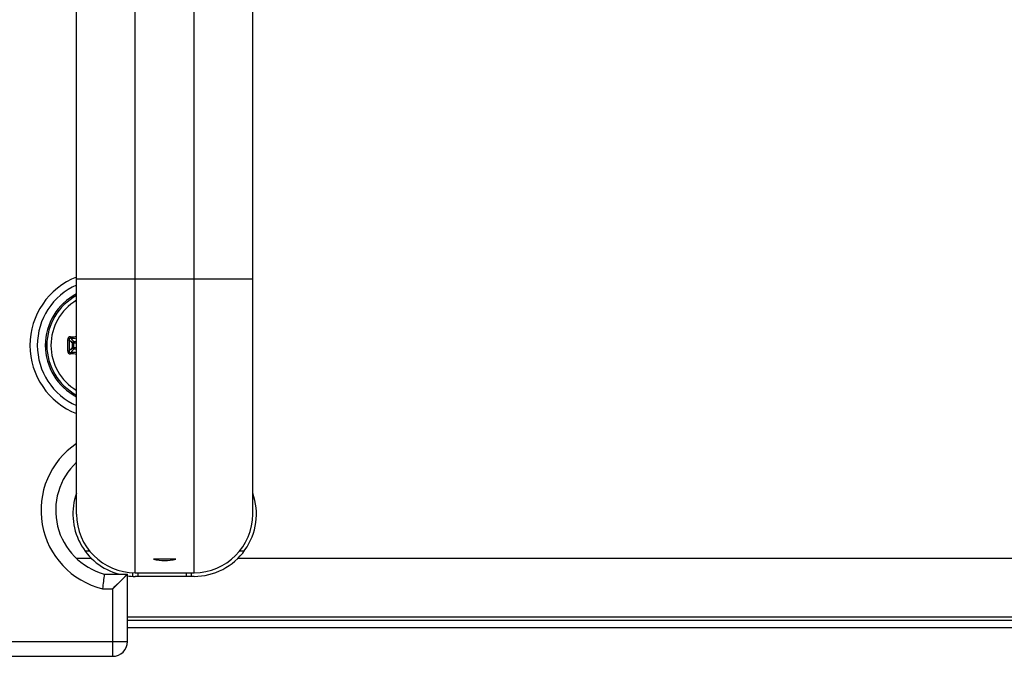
# Model space of a CAD drawing. Header units: millimetres. Extents: x 0 to 420, y 0 to 297.
# Tile 69 of 114: x 251 to 264, y 109 to 117. Entities that reach past the tile are written whole.
import ezdxf

# ---------------------------------------------------------------- set-up
doc = ezdxf.new("R2010")
doc.units = ezdxf.units.MM
doc.header["$LTSCALE"] = 23.1
doc.layers.get('0').update_dxf_attribs({"linetype": 'CONTINUOUS'})
doc.layers.add('AXES', color=7, linetype='CONTINUOUS')

msp = doc.modelspace()

# ---------------------------------------------------------------- linework, layer by layer
at = {"color": 7, "linetype": 'CONTINUOUS'}
for p, q in [((252.3307, 109.8868), (252.3307, 122.0868)), ((253.1307, 109.8868), (253.1307, 122.0868)), ((251.5307, 110.6868), (251.5307, 121.2868)), ((253.9307, 110.6868), (253.9307, 121.2868)), ((253.9307, 113.8868), (251.5307, 113.8868)), ((251.4561, 113.0781), (251.4511, 113.0838)), ((251.4937, 113.0193), (251.4738, 113.0193)), ((251.4738, 112.9544), (251.4738, 113.0193)), ((251.4937, 112.9544), (251.4738, 112.9544)), ((251.4937, 113.0193), (251.4928, 113.0391)), ((251.4937, 112.9544), (251.4928, 112.9346)), ((251.4937, 112.9545), (251.4937, 113.0192)), ((251.4561, 112.8956), (251.4511, 112.8899)), ((251.6445, 110.1868), (251.7063, 110.1868)), ((253.7538, 110.1868), (253.8169, 110.1868)), ((251.5245, 110.0868), (251.7286, 110.0868)), ((253.7328, 110.0868), (314.8596, 110.0868)), ((251.9087, 109.8686), (252.2226, 109.8686)), ((252.0226, 109.6686), (252.2226, 109.8686)), ((252.2226, 108.9468), (252.2226, 109.8686)), ((252.3307, 109.8868), (253.1307, 109.8868)), ((253.1307, 109.8368), (252.3307, 109.8368)), ((251.8833, 109.6686), (252.0226, 109.6686)), ((252.0226, 108.7468), (252.0226, 109.6686)), ((252.2226, 109.2868), (316.3686, 109.2868)), ((310.3057, 109.2368), (252.2226, 109.2368)), ((310.3057, 109.1368), (252.2226, 109.1368)), ((216.3688, 108.9468), (252.2226, 108.9468)), ((216.5688, 108.7468), (252.0226, 108.7468))]:
    msp.add_line(p, q, dxfattribs=at)
at = {"color": 2, "linetype": 'CONTINUOUS'}
for p, q in [((252.3657, 109.8868), (252.3657, 109.8368)), ((253.0257, 109.8868), (253.0257, 109.8368))]:
    msp.add_line(p, q, dxfattribs=at)
at = {"color": 7, "linetype": 'CONTINUOUS'}
for points in [[(252.0226, 109.6686), (252.0572, 109.7028), (252.089, 109.735)], [(252.1874, 109.8334), (252.2027, 109.8488), (252.2139, 109.8599)]]:
    msp.add_lwpolyline(points, dxfattribs=at)
for centre, radius, start, end in [((251.8957, 112.9868), 1, 111.42583, 248.57412), ((251.8957, 112.9868), 0.9, 113.96221, 246.03779), ((251.8957, 112.9868), 0.7909, 117.50553, 242.49447), ((251.8957, 112.9868), 0.7905, 117.50207, 242.49793), ((251.8957, 112.9868), 0.7701, 118.29145, 241.71719), ((251.8957, 112.9868), 0.7142, 120.72458, 239.2792), ((251.4662, 113.4171), 0.313, 266.77105, 281.89375), ((251.4698, 113.4141), 0.3308, 266.7584, 280.60899), ((274.2388, 112.9866), 22.8324, 179.80634, 180.19266), ((274.073, 112.9868), 22.6428, 179.80683, 180.19314), ((252.1528, 113.7345), 0.9862, 222.90065, 224.60529), ((252.2209, 113.802), 1.082, 224.61879, 226.33548), ((252.2208, 112.1717), 1.082, 133.6645, 135.38127), ((252.1786, 113.7215), 0.9675, 221.68243, 224.85289), ((251.4757, 113.4068), 0.3681, 272.66056, 278.59698), ((251.4757, 113.4068), 0.388, 272.66006, 278.15288), ((251.4757, 112.5668), 0.388, 81.84722, 87.33994), ((252.153, 112.2391), 0.9864, 135.3947, 137.09902), ((251.4662, 112.557), 0.3126, 78.10112, 93.24404), ((251.4698, 112.5596), 0.3308, 79.39053, 93.24129), ((252.1785, 112.2523), 0.9673, 135.14703, 138.31795), ((251.4757, 112.5668), 0.3681, 81.40309, 87.33943), ((252.1457, 110.7368), 1.1, 124.03017, 256.19773), ((252.1457, 110.7368), 0.9, 133.16777, 254.73276), ((252.3307, 110.6868), 0.85, 160.4373, 254.92153), ((253.1307, 110.6868), 0.85, 270, 19.56428), ((252.3307, 110.6868), 0.8, 180, 270), ((253.1307, 110.6868), 0.8, 270, 360), ((266.9152, 107.8582), 15.1406, 172.3695, 173.13246), ((252.3307, 110.6868), 0.85, 262.36632, 270), ((252.0226, 108.9469), 0.2, 270.00565, 359.99377)]:
    msp.add_arc(centre, radius, start, end, dxfattribs=at)
for points, knots in [([(251.4486, 113.1046), (251.438, 113.1052), (251.4155, 113.0966), (251.4065, 113.0745), (251.4064, 113.0638)], [0, 0, 0, 0, 0.4964284, 1, 1, 1, 1]), ([(251.4511, 113.0838), (251.4459, 113.084), (251.4347, 113.0796), (251.4304, 113.0685), (251.4304, 113.0632)], [0, 0, 0, 0, 0.4936423, 1, 1, 1, 1]), ([(251.4489, 113.1046), (251.4487, 113.1021), (251.4486, 113.0975), (251.4489, 113.0912), (251.4496, 113.0868), (251.4504, 113.0842), (251.4511, 113.0838)], [0, 0, 0, 0, 0.3483163, 0.6548188, 0.879628, 1, 1, 1, 1]), ([(251.4064, 113.0638), (251.4092, 113.0638), (251.4145, 113.0638), (251.4216, 113.0638), (251.4268, 113.0634), (251.4296, 113.0634), (251.4304, 113.0632)], [0, 0, 0, 0, 0.3459034, 0.6614753, 0.8926979, 1, 1, 1, 1]), ([(251.4064, 112.9099), (251.4092, 112.9099), (251.4145, 112.9099), (251.4216, 112.91), (251.4268, 112.9103), (251.4296, 112.9103), (251.4304, 112.9105)], [0, 0, 0, 0, 0.3459246, 0.6615116, 0.8927311, 1, 1, 1, 1]), ([(251.4064, 112.9099), (251.4065, 112.8992), (251.4155, 112.8771), (251.438, 112.8685), (251.4486, 112.8691)], [0, 0, 0, 0, 0.5034979, 1, 1, 1, 1]), ([(251.4304, 112.9105), (251.4304, 112.9052), (251.4347, 112.8941), (251.4459, 112.8897), (251.4511, 112.8899)], [0, 0, 0, 0, 0.5063552, 1, 1, 1, 1]), ([(251.4489, 112.8691), (251.4487, 112.8716), (251.4486, 112.8762), (251.4489, 112.8825), (251.4496, 112.8869), (251.4504, 112.8895), (251.4511, 112.8899)], [0, 0, 0, 0, 0.3483283, 0.6548323, 0.8796377, 1, 1, 1, 1])]:
    msp.add_open_spline(points, degree=3, knots=knots, dxfattribs=at)
for points in [[(251.4928, 113.0391), (251.4879, 113.0388), (251.4779, 113.0343), (251.4739, 113.0242), (251.4738, 113.0193)], [(251.4738, 112.9544), (251.4739, 112.9495), (251.4779, 112.9394), (251.4879, 112.9348), (251.4928, 112.9346)]]:
    msp.add_open_spline(points, degree=3, dxfattribs=at)
at = {"layer": 'AXES', "color": 7, "linetype": 'CONTINUOUS'}
for p, q in [((252.882, 110.0711), (252.5794, 110.0711)), ((252.2957, 109.8392), (252.2957, 109.8868)), ((253.0957, 109.8368), (253.0957, 109.8868))]:
    msp.add_line(p, q, dxfattribs=at)
msp.add_arc((252.7307, 110.6868), 0.6341, 256.19562, 283.80438, dxfattribs=at)

doc.saveas('drawing.dxf')
